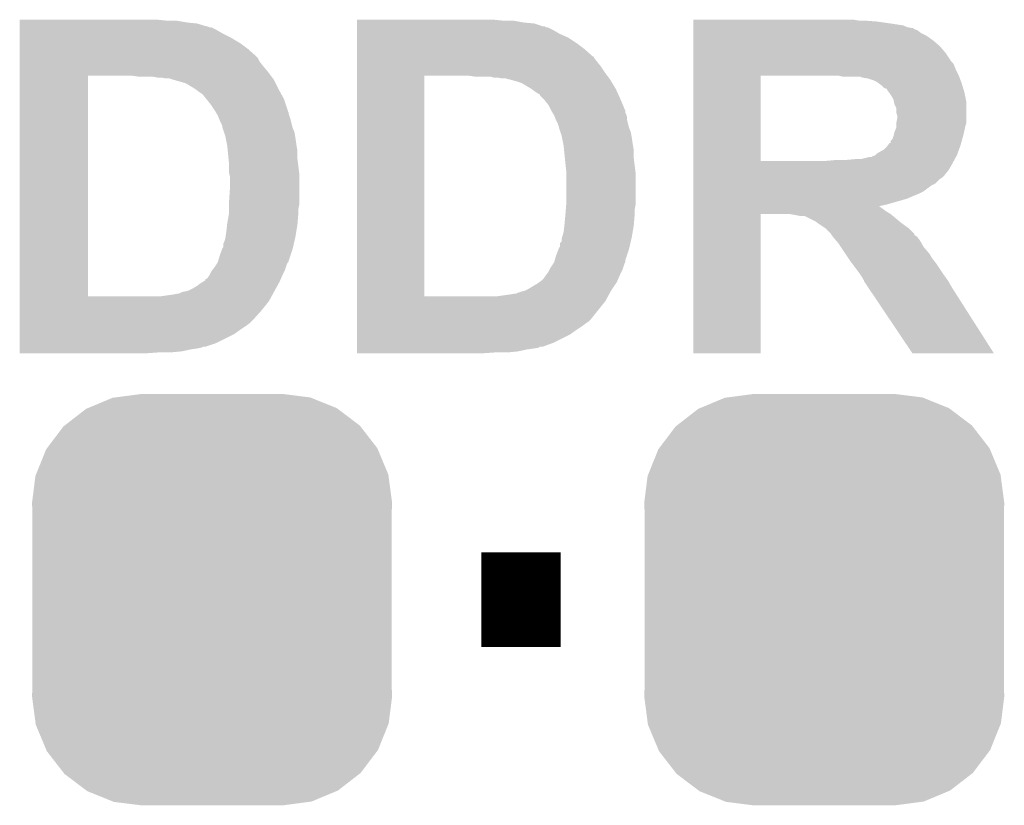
# Model space of a CAD drawing. Extents: x -1.3 to 24.2, y -3.9 to 39.2.
# Tile 32 of 37: x 11.8 to 14.4, y 33.1 to 35.2. Entities that reach past the tile are written whole.
import ezdxf

# ---------------------------------------------------------------- set-up
doc = ezdxf.new("R2010")
doc.units = 0
doc.layers.get('0').update_dxf_attribs({"linetype": 'CONTINUOUS'})
doc.layers.add('THERMO_10_CLICK_V101_GTO', color=14, linetype='CONTINUOUS')
doc.layers.add('THERMO_10_CLICK_V101_GTS', color=12, linetype='CONTINUOUS')

# ---------------------------------------------------------------- blocks, each defined once
blk = doc.blocks.new('CUSTOM_69')
for points in [[(-0.333154, 0.513288), (-0.266706, 0.541062), (0.334372, 0.513288), (0.265446, 0.541062)], [(-0.266706, 0.541062), (-0.259492, 0.54202), (0.265446, 0.541062), (0.263068, 0.54202)], [(-0.259492, 0.54202), (-0.1905, 0.55118), (0.263068, 0.54202), (0.1905, 0.55118)], [(-0.394942, 0.46695), (-0.337632, 0.511416), (0.39571, 0.46695), (0.33685, 0.511416)], [(-0.337632, 0.511416), (-0.333154, 0.513288), (0.33685, 0.511416), (0.334372, 0.513288)], [(-0.442246, 0.406212), (-0.39837, 0.46429), (0.442836, 0.406212), (0.397774, 0.46429)], [(-0.39837, 0.46429), (-0.394942, 0.46695), (0.397774, 0.46429), (0.39571, 0.46695)], [(-0.471976, 0.335286), (-0.444708, 0.402952), (0.472482, 0.335286), (0.4442, 0.402952)], [(-0.444708, 0.402952), (-0.442246, 0.406212), (0.4442, 0.402952), (0.442836, 0.406212)], [(-0.4826, 0.25908), (-0.47344, 0.331648), (0.4826, 0.25908), (0.472966, 0.331648)], [(-0.47344, 0.331648), (-0.471976, 0.335286), (0.472966, 0.331648), (0.472482, 0.335286)], [(-0.48133, 0.231872), (-0.4826, 0.25908), (0.48133, 0.231872), (0.4826, 0.25908)], [(-0.48133, -0.231872), (-0.48133, 0.231872), (0.48133, -0.231872), (0.48133, 0.231872)], [(-0.4826, -0.25908), (-0.48133, -0.231872), (0.4826, -0.25908), (0.48133, -0.231872)], [(-0.472964, -0.331648), (-0.4826, -0.25908), (0.47344, -0.331648), (0.4826, -0.25908)], [(-0.472482, -0.335286), (-0.472964, -0.331648), (0.471974, -0.335286), (0.47344, -0.331648)], [(-0.444198, -0.402952), (-0.472482, -0.335286), (0.444708, -0.402952), (0.471974, -0.335286)], [(-0.442836, -0.406212), (-0.444198, -0.402952), (0.442244, -0.406212), (0.444708, -0.402952)], [(-0.397772, -0.46429), (-0.442836, -0.406212), (0.39837, -0.46429), (0.442244, -0.406212)], [(-0.39571, -0.46695), (-0.397772, -0.46429), (0.39494, -0.46695), (0.39837, -0.46429)], [(-0.336848, -0.511416), (-0.39571, -0.46695), (0.337632, -0.511416), (0.39494, -0.46695)], [(-0.334372, -0.513288), (-0.336848, -0.511416), (0.333152, -0.513288), (0.337632, -0.511416)], [(-0.265444, -0.541062), (-0.334372, -0.513288), (0.266706, -0.541062), (0.333152, -0.513288)], [(-0.263068, -0.54202), (-0.265444, -0.541062), (0.25949, -0.54202), (0.266706, -0.541062)], [(-0.1905, -0.55118), (-0.263068, -0.54202), (0.1905, -0.55118), (0.25949, -0.54202)]]:
    blk.add_solid(points)

msp = doc.modelspace()

# ---------------------------------------------------------------- linework, layer by layer
at = {"layer": 'THERMO_10_CLICK_V101_GTO', "const_width": 0.254}
msp.add_lwpolyline([(13.02512, 33.6042), (13.23848, 33.6042)], dxfattribs=at)
at = {"layer": 'THERMO_10_CLICK_V101_GTO'}
for points in [[(11.788162, 35.15614), (11.788164, 35.15868), (12.181838, 35.15614), (12.15644, 35.15868)], [(11.788162, 35.15106), (11.788162, 35.15614), (12.237718, 35.15106), (12.207242, 35.15614)], [(12.692402, 35.15614), (12.692404, 35.15868), (13.083538, 35.15614), (13.05814, 35.15868)], [(12.692402, 35.15106), (12.692402, 35.15614), (13.139418, 35.15106), (13.111482, 35.15614)], [(13.594102, 35.15614), (13.594104, 35.15868), (14.038582, 35.15614), (14.023342, 35.15868)], [(13.594102, 35.1536), (13.594102, 35.15614), (14.08684, 35.1536), (14.05382, 35.15614)], [(13.594102, 35.14852), (13.594102, 35.1536), (14.1224, 35.14852), (14.08684, 35.1536)], [(11.788162, 35.14852), (11.788162, 35.15106), (12.263122, 35.14852), (12.237718, 35.15106)], [(11.788162, 35.1409), (11.788162, 35.14852), (12.288522, 35.1409), (12.263122, 35.14852)], [(11.788162, 35.140898), (11.788162, 35.1409), (12.291064, 35.140898), (12.288522, 35.1409)], [(11.788162, 35.13836), (11.788162, 35.140898), (12.296144, 35.13836), (12.291064, 35.140898)], [(11.788162, 35.138358), (11.788162, 35.13836), (12.301224, 35.138358), (12.296144, 35.13836)], [(11.788162, 35.13074), (11.788162, 35.138358), (12.316458, 35.13074), (12.301224, 35.138358)], [(11.788162, 35.12058), (11.788162, 35.13074), (12.33424, 35.12058), (12.316458, 35.13074)], [(12.692402, 35.148518), (12.692402, 35.15106), (13.167362, 35.148518), (13.139418, 35.15106)], [(12.692402, 35.1409), (12.692402, 35.148518), (13.190224, 35.1409), (13.167362, 35.148518)], [(12.692402, 35.140894), (12.692402, 35.1409), (13.195306, 35.140894), (13.190224, 35.1409)], [(12.692402, 35.13836), (12.692402, 35.140894), (13.197844, 35.13836), (13.195306, 35.140894)], [(12.692402, 35.138358), (12.692402, 35.13836), (13.202924, 35.138358), (13.197844, 35.13836)], [(12.692402, 35.13074), (12.692402, 35.138358), (13.218158, 35.13074), (13.202924, 35.138358)], [(12.692402, 35.12058), (12.692402, 35.13074), (13.235942, 35.12058), (13.218158, 35.13074)], [(13.594102, 35.143438), (13.594102, 35.14852), (14.155422, 35.143438), (14.1224, 35.14852)], [(13.594102, 35.13836), (13.594102, 35.143438), (14.168122, 35.13836), (14.155422, 35.143438)], [(13.594102, 35.135816), (13.594102, 35.13836), (14.183364, 35.135816), (14.168122, 35.13836)], [(13.594102, 35.13328), (13.594102, 35.135816), (14.185904, 35.13328), (14.183364, 35.135816)], [(13.594102, 35.130738), (13.594102, 35.13328), (14.193522, 35.130738), (14.185904, 35.13328)], [(13.594102, 35.12312), (13.594102, 35.130738), (14.203682, 35.12312), (14.193522, 35.130738)], [(11.788162, 35.11042), (11.788162, 35.12058), (12.354558, 35.11042), (12.33424, 35.12058)], [(11.788162, 35.09518), (11.788162, 35.11042), (12.37996, 35.09518), (12.354558, 35.11042)], [(12.692402, 35.110418), (12.692402, 35.12058), (13.258802, 35.110418), (13.235942, 35.12058)], [(12.692402, 35.09518), (12.692402, 35.110418), (13.28166, 35.09518), (13.258802, 35.110418)], [(13.594102, 35.115498), (13.594102, 35.12312), (14.218918, 35.115498), (14.203682, 35.12312)], [(13.594102, 35.1028), (13.594102, 35.115498), (14.2367, 35.1028), (14.218918, 35.115498)], [(13.594102, 35.08756), (13.594102, 35.1028), (14.254482, 35.08756), (14.2367, 35.1028)], [(11.78816, 35.07994), (11.788162, 35.09518), (12.40028, 35.07994), (12.37996, 35.09518)], [(11.78816, 35.05962), (11.78816, 35.07994), (12.42314, 35.05962), (12.40028, 35.07994)], [(12.6924, 35.07994), (12.692402, 35.09518), (13.30198, 35.07994), (13.28166, 35.09518)], [(12.6924, 35.05962), (12.6924, 35.07994), (13.324844, 35.05962), (13.30198, 35.07994)], [(13.5941, 35.06978), (13.594102, 35.08756), (14.26972, 35.06978), (14.254482, 35.08756)], [(11.78816, 35.057076), (11.78816, 35.05962), (12.425682, 35.057076), (12.42314, 35.05962)], [(11.78816, 35.046922), (11.78816, 35.057076), (12.43076, 35.046922), (12.425682, 35.057076)], [(11.78816, 35.03422), (11.78816, 35.046922), (12.44092, 35.03422), (12.43076, 35.046922)], [(12.6924, 35.059596), (12.6924, 35.05962), (13.32738, 35.059596), (13.324844, 35.05962)], [(12.6924, 35.057074), (12.6924, 35.059596), (13.327384, 35.057074), (13.32738, 35.059596)], [(12.6924, 35.04692), (12.6924, 35.057074), (13.335, 35.04692), (13.327384, 35.057074)], [(12.6924, 35.03422), (12.6924, 35.04692), (13.34516, 35.03422), (13.335, 35.04692)], [(13.5941, 35.046918), (13.5941, 35.06978), (14.284962, 35.046918), (14.26972, 35.06978)], [(13.5941, 35.041836), (13.5941, 35.046918), (14.290042, 35.041836), (14.284962, 35.046918)], [(11.78816, 35.01898), (11.78816, 35.03422), (12.45362, 35.01898), (12.44092, 35.03422)], [(12.6924, 35.01898), (12.6924, 35.03422), (13.35532, 35.01898), (13.34516, 35.03422)], [(13.594098, 35.00882), (13.5941, 35.02406), (14.30528, 35.00882), (14.29766, 35.02406)], [(13.5941, 35.03676), (13.5941, 35.041836), (14.29258, 35.03676), (14.290042, 35.041836)], [(13.5941, 35.02406), (13.5941, 35.03676), (14.29766, 35.02406), (14.29258, 35.03676)], [(11.788144, 34.417022), (11.788158, 35.008818), (11.971022, 34.417022), (11.971042, 35.008818)], [(11.788158, 35.00882), (11.78816, 35.01898), (12.46124, 35.00882), (12.45362, 35.01898)], [(11.788158, 35.008818), (11.788158, 35.00882), (11.971042, 35.008818), (12.087858, 35.00882)], [(12.105642, 35.00628), (12.087858, 35.00882), (12.463146, 35.00628), (12.46124, 35.00882)], [(12.156442, 35.00374), (12.143742, 35.00628), (12.46505, 35.00374), (12.463146, 35.00628)], [(12.179302, 35.0012), (12.166602, 35.00374), (12.466954, 35.0012), (12.46505, 35.00374)], [(12.189462, 35.001198), (12.179302, 35.0012), (12.466956, 35.001198), (12.466954, 35.0012)], [(12.19708, 34.99866), (12.189462, 35.001198), (12.46886, 34.99866), (12.466956, 35.001198)], [(12.197088, 34.998658), (12.19708, 34.99866), (12.46886, 34.998658), (12.46886, 34.99866)], [(12.232644, 34.9885), (12.197088, 34.998658), (12.47394, 34.9885), (12.46886, 34.998658)], [(12.692384, 34.417022), (12.692398, 35.00882), (12.87272, 34.417022), (12.872742, 35.00882)], [(12.692398, 35.00882), (12.6924, 35.01898), (13.362942, 35.00882), (13.35532, 35.01898)], [(13.007342, 35.00628), (12.989558, 35.00882), (13.364846, 35.00628), (13.362942, 35.00882)], [(13.058142, 35.00374), (13.047982, 35.00628), (13.366752, 35.00374), (13.364846, 35.00628)], [(13.081002, 35.0012), (13.068302, 35.00374), (13.368656, 35.0012), (13.366752, 35.00374)], [(13.091162, 35.001198), (13.081002, 35.0012), (13.368658, 35.001198), (13.368656, 35.0012)], [(13.098784, 34.99866), (13.091162, 35.001198), (13.370562, 34.99866), (13.368658, 35.001198)], [(13.101332, 34.998658), (13.101324, 34.99866), (13.370562, 34.998658), (13.370562, 34.99866)], [(13.1191, 34.99358), (13.101332, 34.998658), (13.37361, 34.99358), (13.370562, 34.998658)], [(13.594092, 34.780242), (13.594098, 35.00882), (13.77442, 34.780242), (13.774442, 35.00882)], [(13.992862, 35.00628), (13.982702, 35.00882), (14.306234, 35.00628), (14.30528, 35.00882)], [(14.041124, 35.006278), (13.992862, 35.00628), (14.306234, 35.006278), (14.306234, 35.00628)], [(14.046202, 35.00374), (14.041124, 35.006278), (14.307186, 35.00374), (14.306234, 35.006278)], [(14.061442, 35.001198), (14.046202, 35.00374), (14.30814, 35.001198), (14.307186, 35.00374)], [(14.07668, 34.99612), (14.061442, 35.001198), (14.310044, 34.99612), (14.30814, 35.001198)], [(14.08684, 34.991038), (14.07668, 34.99612), (14.31195, 34.991038), (14.310044, 34.99612)], [(12.25804, 34.97326), (12.232644, 34.9885), (12.48156, 34.97326), (12.47394, 34.9885)], [(12.2682, 34.96564), (12.25804, 34.97326), (12.485718, 34.96564), (12.48156, 34.97326)], [(13.134342, 34.9885), (13.1191, 34.99358), (13.376658, 34.9885), (13.37361, 34.99358)], [(13.15974, 34.97326), (13.134342, 34.9885), (13.3858, 34.97326), (13.376658, 34.9885)], [(13.159744, 34.973258), (13.15974, 34.97326), (13.3858, 34.973258), (13.3858, 34.97326)], [(13.1699, 34.96564), (13.159744, 34.973258), (13.389264, 34.96564), (13.3858, 34.973258)], [(14.090222, 34.988502), (14.08684, 34.991038), (14.3129, 34.988502), (14.31195, 34.991038)], [(14.097, 34.983418), (14.090222, 34.988502), (14.314426, 34.983418), (14.3129, 34.988502)], [(14.104624, 34.9758), (14.097, 34.983418), (14.316712, 34.9758), (14.314426, 34.983418)], [(14.112242, 34.973252), (14.104624, 34.9758), (14.317476, 34.973252), (14.316712, 34.9758)], [(14.114782, 34.96818), (14.112242, 34.973252), (14.318998, 34.96818), (14.317476, 34.973252)], [(14.11859, 34.963102), (14.114782, 34.96818), (14.32052, 34.963102), (14.318998, 34.96818)], [(12.275822, 34.960558), (12.2682, 34.96564), (12.488488, 34.960558), (12.485718, 34.96564)], [(12.280902, 34.955478), (12.275822, 34.960558), (12.49126, 34.955478), (12.488488, 34.960558)], [(12.28903, 34.945318), (12.280902, 34.955478), (12.4968, 34.945318), (12.49126, 34.955478)], [(12.30122, 34.93008), (12.28903, 34.945318), (12.50188, 34.93008), (12.4968, 34.945318)], [(13.177522, 34.96056), (13.1699, 34.96564), (13.391574, 34.96056), (13.389264, 34.96564)], [(13.1826, 34.958006), (13.177522, 34.96056), (13.392734, 34.958006), (13.391574, 34.96056)], [(13.182606, 34.955474), (13.1826, 34.958006), (13.393886, 34.955474), (13.392734, 34.958006)], [(13.19276, 34.94532), (13.182606, 34.955474), (13.3985, 34.94532), (13.393886, 34.955474)], [(13.195302, 34.942778), (13.19276, 34.94532), (13.39956, 34.942778), (13.3985, 34.94532)], [(13.205462, 34.930078), (13.195302, 34.942778), (13.40485, 34.930078), (13.39956, 34.942778)], [(14.122402, 34.958018), (14.11859, 34.963102), (14.321538, 34.958018), (14.32052, 34.963102)], [(14.130022, 34.945318), (14.122402, 34.958018), (14.324078, 34.945318), (14.321538, 34.958018)], [(14.131546, 34.937698), (14.130022, 34.945318), (14.3256, 34.937698), (14.324078, 34.945318)], [(12.31138, 34.914842), (12.30122, 34.93008), (12.50696, 34.914842), (12.50188, 34.93008)], [(12.311384, 34.914836), (12.31138, 34.914842), (12.50696, 34.914836), (12.50696, 34.914842)], [(12.31291, 34.912294), (12.311384, 34.914836), (12.506966, 34.912294), (12.50696, 34.914836)], [(13.21308, 34.914842), (13.205462, 34.930078), (13.411198, 34.914842), (13.40485, 34.930078)], [(13.213084, 34.914836), (13.21308, 34.914842), (13.4112, 34.914836), (13.411198, 34.914842)], [(13.216132, 34.909756), (13.213084, 34.914836), (13.411202, 34.909756), (13.4112, 34.914836)], [(14.132562, 34.932618), (14.131546, 34.937698), (14.325598, 34.932618), (14.3256, 34.937698)], [(14.13764, 34.922456), (14.132562, 34.932618), (14.325598, 34.922456), (14.325598, 34.932618)], [(14.137642, 34.909758), (14.13764, 34.922456), (14.325598, 34.909758), (14.325598, 34.922456)], [(12.314432, 34.909756), (12.31291, 34.912294), (12.5095, 34.909756), (12.506966, 34.912294)], [(12.31748, 34.904678), (12.314432, 34.909756), (12.509502, 34.904678), (12.5095, 34.909756)], [(12.319, 34.902142), (12.31748, 34.904678), (12.510348, 34.902142), (12.509502, 34.904678)], [(12.32408, 34.88944), (12.319, 34.902142), (12.514578, 34.88944), (12.510348, 34.902142)], [(12.32916, 34.879278), (12.32408, 34.88944), (12.517122, 34.879278), (12.514578, 34.88944)], [(13.21918, 34.904678), (13.216132, 34.909756), (13.41374, 34.904678), (13.411202, 34.909756)], [(13.2207, 34.902142), (13.21918, 34.904678), (13.414586, 34.902142), (13.41374, 34.904678)], [(13.222736, 34.897056), (13.2207, 34.902142), (13.41628, 34.897056), (13.414586, 34.902142)], [(13.22578, 34.88944), (13.222736, 34.897056), (13.41628, 34.88944), (13.41628, 34.897056)], [(13.225782, 34.889438), (13.22578, 34.88944), (13.41628, 34.889438), (13.41628, 34.88944)], [(13.23086, 34.879278), (13.225782, 34.889438), (13.418822, 34.879278), (13.41628, 34.889438)], [(14.13764, 34.881818), (14.14018, 34.894518), (14.325598, 34.881818), (14.325598, 34.894518)], [(14.14018, 34.902136), (14.137642, 34.909758), (14.325598, 34.902136), (14.325598, 34.909758)], [(14.14018, 34.894518), (14.14018, 34.902136), (14.325598, 34.894518), (14.325598, 34.902136)], [(12.3317, 34.871656), (12.32916, 34.879278), (12.519028, 34.871656), (12.517122, 34.879278)], [(12.331702, 34.869118), (12.3317, 34.871656), (12.519662, 34.869118), (12.519028, 34.871656)], [(12.335936, 34.856418), (12.331702, 34.869118), (12.52474, 34.856418), (12.519662, 34.869118)], [(13.2334, 34.871656), (13.23086, 34.879278), (13.420728, 34.871656), (13.418822, 34.879278)], [(13.233402, 34.869118), (13.2334, 34.871656), (13.421362, 34.869118), (13.420728, 34.871656)], [(13.237636, 34.856418), (13.233402, 34.869118), (13.42644, 34.856418), (13.421362, 34.869118)], [(14.13256, 34.856418), (14.137638, 34.869116), (14.319108, 34.856418), (14.32193, 34.869116)], [(14.137638, 34.874198), (14.13764, 34.881818), (14.32306, 34.874198), (14.325598, 34.881818)], [(14.137638, 34.869116), (14.137638, 34.874198), (14.32193, 34.869116), (14.32306, 34.874198)], [(12.33932, 34.846258), (12.335936, 34.856418), (12.526434, 34.846258), (12.52474, 34.856418)], [(12.340336, 34.84118), (12.33932, 34.846258), (12.52728, 34.84118), (12.526434, 34.846258)], [(12.343894, 34.8234), (12.340336, 34.84118), (12.52982, 34.8234), (12.52728, 34.84118)], [(13.24102, 34.846258), (13.237636, 34.856418), (13.428134, 34.846258), (13.42644, 34.856418)], [(13.242036, 34.84118), (13.24102, 34.846258), (13.42898, 34.84118), (13.428134, 34.846258)], [(13.245594, 34.8234), (13.242036, 34.84118), (13.43152, 34.8234), (13.42898, 34.84118)], [(14.1224, 34.833554), (14.127476, 34.838638), (14.313128, 34.833554), (14.314514, 34.838638)], [(14.127476, 34.838638), (14.13002, 34.846262), (14.314514, 34.838638), (14.316594, 34.846262)], [(14.13002, 34.846262), (14.13129, 34.85134), (14.316594, 34.846262), (14.31798, 34.85134)], [(14.13129, 34.85134), (14.13256, 34.856418), (14.31798, 34.85134), (14.319108, 34.856418)], [(12.3444, 34.820862), (12.343894, 34.8234), (12.530244, 34.820862), (12.52982, 34.8234)], [(12.345672, 34.808158), (12.3444, 34.820862), (12.53236, 34.808158), (12.530244, 34.820862)], [(13.2461, 34.820862), (13.245594, 34.8234), (13.431944, 34.820862), (13.43152, 34.8234)], [(13.247372, 34.808158), (13.2461, 34.820862), (13.43406, 34.808158), (13.431944, 34.820862)], [(14.08684, 34.800538), (14.104618, 34.810698), (14.302046, 34.800538), (14.30574, 34.810698)], [(14.104618, 34.810698), (14.112238, 34.81832), (14.30574, 34.810698), (14.308512, 34.81832)], [(14.112238, 34.81832), (14.11605, 34.8234), (14.308512, 34.81832), (14.31036, 34.8234)], [(14.11605, 34.8234), (14.119856, 34.828472), (14.31036, 34.8234), (14.311742, 34.828472)], [(14.119856, 34.828472), (14.122378, 34.82848), (14.311742, 34.828472), (14.311744, 34.82848)], [(14.122378, 34.82848), (14.1224, 34.833554), (14.311744, 34.82848), (14.313128, 34.833554)], [(12.347704, 34.78784), (12.345672, 34.808158), (12.53236, 34.78784), (12.53236, 34.808158)], [(12.34948, 34.770062), (12.347704, 34.78784), (12.534584, 34.770062), (12.53236, 34.78784)], [(13.249404, 34.78784), (13.247372, 34.808158), (13.43406, 34.78784), (13.43406, 34.808158)], [(13.25118, 34.77006), (13.249404, 34.78784), (13.436284, 34.77006), (13.43406, 34.78784)], [(14.003022, 34.78276), (14.03096, 34.7853), (14.293272, 34.78276), (14.294658, 34.7853)], [(14.043658, 34.7853), (14.063978, 34.79038), (14.294658, 34.7853), (14.297428, 34.79038)], [(14.071594, 34.79038), (14.074138, 34.792916), (14.297428, 34.79038), (14.298812, 34.792916)], [(14.074138, 34.792916), (14.08175, 34.795458), (14.298812, 34.792916), (14.3002, 34.795458)], [(14.08175, 34.795458), (14.081756, 34.79546), (14.3002, 34.795458), (14.3002, 34.79546)], [(14.081756, 34.79546), (14.08684, 34.800538), (14.3002, 34.79546), (14.302046, 34.800538)], [(12.34948, 34.747198), (12.34948, 34.770062), (12.53744, 34.747198), (12.534584, 34.770062)], [(13.25372, 34.747198), (13.25118, 34.77006), (13.43914, 34.747198), (13.436284, 34.77006)], [(13.594092, 34.78022), (13.594092, 34.780242), (13.949682, 34.78022), (13.77442, 34.780242)], [(13.594092, 34.76752), (13.594092, 34.78022), (14.28496, 34.76752), (14.291886, 34.78022)], [(13.594092, 34.75482), (13.594092, 34.76752), (14.27734, 34.75482), (14.28496, 34.76752)], [(13.949682, 34.78022), (13.97762, 34.78276), (14.291886, 34.78022), (14.293272, 34.78276)], [(12.35202, 34.737038), (12.34948, 34.747198), (12.53744, 34.737038), (12.53744, 34.747198)], [(12.35202, 34.71164), (12.35202, 34.737038), (12.53744, 34.71164), (12.53744, 34.737038)], [(13.25372, 34.67354), (13.25372, 34.747198), (13.43914, 34.67354), (13.43914, 34.747198)], [(13.594092, 34.74212), (13.594092, 34.75482), (14.26718, 34.74212), (14.27734, 34.75482)], [(13.594092, 34.734498), (13.594092, 34.74212), (14.259556, 34.734498), (14.26718, 34.74212)], [(13.594092, 34.731958), (13.594092, 34.734498), (14.254482, 34.731958), (14.259556, 34.734498)], [(13.594092, 34.719258), (13.594092, 34.731958), (14.241776, 34.719258), (14.254482, 34.731958)], [(12.34948, 34.673542), (12.35202, 34.71164), (12.53744, 34.673542), (12.53744, 34.71164)], [(13.59409, 34.69894), (13.594092, 34.714178), (14.211298, 34.69894), (14.231622, 34.714178)], [(13.594092, 34.714178), (13.594092, 34.719258), (14.231622, 34.714178), (14.241776, 34.719258)], [(13.59409, 34.69132), (13.59409, 34.69894), (14.19606, 34.69132), (14.211298, 34.69894)], [(13.59409, 34.68624), (13.59409, 34.69132), (14.18336, 34.68624), (14.19606, 34.69132)], [(13.59409, 34.678618), (13.59409, 34.68624), (14.16558, 34.678618), (14.18336, 34.68624)], [(13.59409, 34.66338), (13.59409, 34.678618), (14.112242, 34.66338), (14.16558, 34.678618)], [(12.34948, 34.663378), (12.34948, 34.673542), (12.53744, 34.663378), (12.53744, 34.673542)], [(12.34948, 34.650678), (12.34948, 34.663378), (12.5349, 34.650678), (12.53744, 34.663378)], [(13.25196, 34.650678), (13.252938, 34.663378), (13.4366, 34.650678), (13.43914, 34.663378)], [(13.252938, 34.663378), (13.25372, 34.67354), (13.43914, 34.663378), (13.43914, 34.67354)], [(13.59409, 34.6583), (13.59409, 34.66338), (14.089598, 34.6583), (14.112242, 34.66338)], [(13.59409, 34.658296), (13.59409, 34.6583), (14.091926, 34.658296), (14.089598, 34.6583)], [(13.59409, 34.65322), (13.59409, 34.658296), (14.09954, 34.65322), (14.091926, 34.658296)], [(13.59409, 34.645598), (13.59409, 34.65322), (14.109702, 34.645598), (14.09954, 34.65322)], [(12.3444, 34.612582), (12.349018, 34.63798), (12.532782, 34.612582), (12.5349, 34.63798)], [(12.349018, 34.63798), (12.34948, 34.640518), (12.5349, 34.63798), (12.5349, 34.640518)], [(12.34948, 34.640518), (12.34948, 34.650678), (12.5349, 34.640518), (12.5349, 34.650678)], [(13.24864, 34.61258), (13.250948, 34.63798), (13.434482, 34.61258), (13.4366, 34.63798)], [(13.250948, 34.63798), (13.25118, 34.64052), (13.4366, 34.63798), (13.4366, 34.64052)], [(13.25118, 34.64052), (13.25196, 34.650678), (13.4366, 34.64052), (13.4366, 34.650678)], [(13.59408, 34.264624), (13.59409, 34.637956), (13.774396, 34.264624), (13.77442, 34.637956)], [(13.59409, 34.63798), (13.59409, 34.645598), (14.1224, 34.63798), (14.109702, 34.645598)], [(13.59409, 34.637956), (13.59409, 34.63798), (13.77442, 34.637956), (13.850618, 34.63798)], [(13.86586, 34.63544), (13.850618, 34.63798), (14.125448, 34.63544), (14.1224, 34.63798)], [(13.878558, 34.6329), (13.86586, 34.63544), (14.128496, 34.6329), (14.125448, 34.63544)], [(13.921738, 34.61766), (13.891256, 34.6329), (14.146784, 34.61766), (14.128496, 34.6329)], [(12.34186, 34.58972), (12.343834, 34.6075), (12.529396, 34.58972), (12.53236, 34.6075)], [(12.343834, 34.6075), (12.3444, 34.612582), (12.53236, 34.6075), (12.532782, 34.612582)], [(13.2461, 34.589718), (13.248074, 34.6075), (13.431096, 34.589718), (13.43406, 34.6075)], [(13.248074, 34.6075), (13.24864, 34.61258), (13.43406, 34.6075), (13.434482, 34.61258)], [(13.928514, 34.61258), (13.921738, 34.61766), (14.15288, 34.61258), (14.146784, 34.61766)], [(13.9319, 34.61004), (13.928514, 34.61258), (14.156436, 34.61004), (14.15288, 34.61258)], [(13.94714, 34.59988), (13.9319, 34.61004), (14.17066, 34.59988), (14.156436, 34.61004)], [(13.947142, 34.599878), (13.94714, 34.59988), (14.170662, 34.599878), (14.17066, 34.59988)], [(13.962378, 34.584642), (13.947142, 34.599878), (14.185896, 34.584642), (14.170662, 34.599878)], [(12.33678, 34.56432), (12.339318, 34.571938), (12.524348, 34.56432), (12.526106, 34.571938)], [(12.339318, 34.571938), (12.340044, 34.57702), (12.526106, 34.571938), (12.52728, 34.57702)], [(12.340044, 34.57702), (12.34186, 34.58972), (12.52728, 34.57702), (12.529396, 34.58972)], [(13.241014, 34.564314), (13.24102, 34.571938), (13.426046, 34.564314), (13.427806, 34.571938)], [(13.24102, 34.571938), (13.242472, 34.57702), (13.427806, 34.571938), (13.42898, 34.57702)], [(13.242472, 34.57702), (13.2461, 34.589718), (13.42898, 34.57702), (13.431096, 34.589718)], [(13.962384, 34.584636), (13.962378, 34.584642), (14.1859, 34.584636), (14.185896, 34.584642)], [(13.964076, 34.582098), (13.962384, 34.584636), (14.185908, 34.582098), (14.1859, 34.584636)], [(13.96746, 34.57702), (13.964076, 34.582098), (14.19352, 34.57702), (14.185908, 34.582098)], [(13.967462, 34.577018), (13.96746, 34.57702), (14.193522, 34.577018), (14.19352, 34.57702)], [(13.976172, 34.566858), (13.967462, 34.577018), (14.201142, 34.566858), (14.193522, 34.577018)], [(12.33075, 34.544002), (12.3317, 34.546534), (12.51966, 34.544002), (12.520244, 34.546534)], [(12.3317, 34.546534), (12.334234, 34.549072), (12.520244, 34.546534), (12.52083, 34.549072)], [(12.334234, 34.549072), (12.33424, 34.559236), (12.52083, 34.549072), (12.523174, 34.559236)], [(12.33424, 34.559236), (12.33678, 34.56432), (12.523174, 34.559236), (12.524348, 34.56432)], [(13.232448, 34.544002), (13.2334, 34.546536), (13.42136, 34.544002), (13.421944, 34.546536)], [(13.2334, 34.546536), (13.235934, 34.549074), (13.421944, 34.546536), (13.42253, 34.549074)], [(13.235934, 34.549074), (13.23594, 34.559234), (13.42253, 34.549074), (13.424874, 34.559234)], [(13.23594, 34.559234), (13.241014, 34.564314), (13.424874, 34.559234), (13.426046, 34.564314)], [(13.9827, 34.559242), (13.976172, 34.566858), (14.205496, 34.559242), (14.201142, 34.566858)], [(13.989474, 34.549082), (13.9827, 34.559242), (14.2113, 34.549082), (14.205496, 34.559242)], [(14.00133, 34.531298), (13.989474, 34.549082), (14.226542, 34.531298), (14.2113, 34.549082)], [(12.32045, 34.513516), (12.324082, 34.526222), (12.5095, 34.513516), (12.513734, 34.526222)], [(12.324082, 34.526222), (12.33075, 34.544002), (12.513734, 34.526222), (12.51966, 34.544002)], [(13.22215, 34.513516), (13.225782, 34.526222), (13.4112, 34.513516), (13.415434, 34.526222)], [(13.225782, 34.526222), (13.232448, 34.544002), (13.415434, 34.526222), (13.42136, 34.544002)], [(14.009794, 34.5186), (14.00133, 34.531298), (14.23416, 34.5186), (14.226542, 34.531298)], [(12.30503, 34.48812), (12.30884, 34.4932), (12.49934, 34.48812), (12.501032, 34.4932)], [(12.30884, 34.4932), (12.315612, 34.503358), (12.501032, 34.4932), (12.50442, 34.503358)], [(12.315612, 34.503358), (12.318998, 34.508434), (12.50442, 34.503358), (12.506956, 34.508434)], [(12.318998, 34.508436), (12.319722, 34.510974), (12.506958, 34.508436), (12.509494, 34.510974)], [(12.318998, 34.508434), (12.318998, 34.508436), (12.506956, 34.508434), (12.506958, 34.508436)], [(12.319722, 34.510974), (12.32045, 34.513516), (12.509494, 34.510974), (12.5095, 34.513516)], [(13.207998, 34.48812), (13.21054, 34.493198), (13.40358, 34.48812), (13.405272, 34.493198)], [(13.21054, 34.493198), (13.217312, 34.503358), (13.405272, 34.493198), (13.40866, 34.503358)], [(13.217312, 34.503358), (13.220698, 34.508436), (13.40866, 34.503358), (13.411198, 34.508436)], [(13.220698, 34.508436), (13.22215, 34.513516), (13.411198, 34.508436), (13.4112, 34.513516)], [(14.01318, 34.51352), (14.009794, 34.5186), (14.238224, 34.51352), (14.23416, 34.5186)], [(14.018896, 34.5059), (14.01318, 34.51352), (14.24432, 34.5059), (14.238224, 34.51352)], [(14.03604, 34.48304), (14.018896, 34.5059), (14.25956, 34.48304), (14.24432, 34.5059)], [(12.291052, 34.465258), (12.296138, 34.472878), (12.488614, 34.465258), (12.492, 34.472878)], [(12.296138, 34.472878), (12.29868, 34.47796), (12.492, 34.472878), (12.49426, 34.47796)], [(12.29868, 34.47796), (12.30122, 34.483036), (12.49426, 34.47796), (12.496798, 34.483036)], [(12.30122, 34.483036), (12.30503, 34.48812), (12.496798, 34.483036), (12.49934, 34.48812)], [(13.192758, 34.465258), (13.19784, 34.47288), (13.392854, 34.465258), (13.39624, 34.47288)], [(13.19784, 34.47288), (13.201648, 34.47796), (13.39624, 34.47288), (13.3985, 34.47796)], [(13.201648, 34.47796), (13.205458, 34.48304), (13.3985, 34.47796), (13.40104, 34.48304)], [(13.205458, 34.48304), (13.207998, 34.48812), (13.40104, 34.48304), (13.40358, 34.48812)], [(14.04112, 34.47542), (14.03604, 34.48304), (14.26464, 34.47542), (14.25956, 34.48304)], [(14.046198, 34.467802), (14.04112, 34.47542), (14.270084, 34.467802), (14.26464, 34.47542)], [(14.048738, 34.462724), (14.046198, 34.467802), (14.27371, 34.462724), (14.270084, 34.467802)], [(12.25042, 34.43732), (12.263118, 34.444938), (12.474222, 34.43732), (12.478454, 34.444938)], [(12.263118, 34.444938), (12.27328, 34.45256), (12.478454, 34.444938), (12.482688, 34.45256)], [(12.27328, 34.45256), (12.277512, 34.4551), (12.482688, 34.45256), (12.4841, 34.4551)], [(12.277512, 34.4551), (12.28597, 34.460176), (12.4841, 34.4551), (12.486356, 34.460176)], [(12.28597, 34.460176), (12.285982, 34.462706), (12.486356, 34.460176), (12.48748, 34.462706)], [(12.285982, 34.462706), (12.291052, 34.465258), (12.48748, 34.462706), (12.488614, 34.465258)], [(13.15212, 34.43732), (13.177518, 34.452558), (13.376486, 34.43732), (13.386644, 34.452558)], [(13.177518, 34.452558), (13.180902, 34.455098), (13.386644, 34.452558), (13.388338, 34.455098)], [(13.180902, 34.455098), (13.187678, 34.46018), (13.388338, 34.455098), (13.390596, 34.46018)], [(13.187678, 34.46018), (13.192758, 34.465258), (13.390596, 34.46018), (13.392854, 34.465258)], [(14.051274, 34.460186), (14.048738, 34.462724), (14.275524, 34.460186), (14.27371, 34.462724)], [(14.05128, 34.457642), (14.051274, 34.460186), (14.277342, 34.457642), (14.275524, 34.460186)], [(14.051282, 34.45764), (14.05128, 34.457642), (14.277342, 34.45764), (14.277342, 34.457642)], [(14.063214, 34.43986), (14.051282, 34.45764), (14.2875, 34.43986), (14.277342, 34.45764)], [(14.180818, 34.264608), (14.063214, 34.43986), (14.399212, 34.264608), (14.2875, 34.43986)], [(11.788142, 34.404304), (11.788144, 34.417), (12.45616, 34.404304), (12.463086, 34.417)], [(11.788144, 34.417), (11.788144, 34.417022), (12.164058, 34.417), (11.971022, 34.417022)], [(12.164058, 34.417), (12.19962, 34.42208), (12.463086, 34.417), (12.465856, 34.42208)], [(12.19962, 34.42208), (12.212318, 34.42462), (12.465856, 34.42208), (12.467242, 34.42462)], [(12.214856, 34.42462), (12.21994, 34.42716), (12.467242, 34.42462), (12.468628, 34.42716)], [(12.21994, 34.42716), (12.22756, 34.429698), (12.468628, 34.42716), (12.470012, 34.429698)], [(12.22756, 34.429698), (12.240258, 34.43224), (12.470012, 34.429698), (12.4714, 34.43224)], [(12.240258, 34.43224), (12.25042, 34.43732), (12.4714, 34.43224), (12.474222, 34.43732)], [(12.692382, 34.404304), (12.692384, 34.417), (13.35786, 34.404304), (13.364786, 34.417)], [(12.692384, 34.417), (12.692384, 34.417022), (13.065758, 34.417), (12.87272, 34.417022)], [(13.065758, 34.417), (13.10132, 34.42208), (13.364786, 34.417), (13.367556, 34.42208)], [(13.10132, 34.42208), (13.116558, 34.42462), (13.367556, 34.42208), (13.368942, 34.42462)], [(13.119096, 34.42462), (13.12418, 34.42716), (13.368942, 34.42462), (13.370328, 34.42716)], [(13.12418, 34.42716), (13.131802, 34.4297), (13.370328, 34.42716), (13.371714, 34.4297)], [(13.131802, 34.4297), (13.141958, 34.432238), (13.371714, 34.4297), (13.373098, 34.432238)], [(13.141958, 34.432238), (13.141964, 34.432242), (13.373098, 34.432238), (13.373102, 34.432242)], [(13.141964, 34.432242), (13.15212, 34.43732), (13.373102, 34.432242), (13.376486, 34.43732)], [(11.788142, 34.3789), (11.788142, 34.404304), (12.43584, 34.3789), (12.45616, 34.404304)], [(12.692382, 34.3535), (12.692382, 34.404304), (13.31722, 34.3535), (13.35786, 34.404304)], [(11.788142, 34.3535), (11.788142, 34.3789), (12.41298, 34.3535), (12.43584, 34.3789)], [(11.78814, 34.33826), (11.788142, 34.34588), (12.3952, 34.33826), (12.405358, 34.34588)], [(11.78814, 34.3281), (11.78814, 34.33826), (12.37996, 34.3281), (12.3952, 34.33826)], [(11.788142, 34.34588), (11.788142, 34.3535), (12.405358, 34.34588), (12.41298, 34.3535)], [(12.69238, 34.33826), (12.692382, 34.34588), (13.2969, 34.33826), (13.30706, 34.34588)], [(12.69238, 34.3281), (12.69238, 34.33826), (13.28166, 34.3281), (13.2969, 34.33826)], [(12.692382, 34.35096), (12.692382, 34.3535), (13.31468, 34.35096), (13.31722, 34.3535)], [(12.692382, 34.34588), (12.692382, 34.35096), (13.30706, 34.34588), (13.31468, 34.35096)], [(11.78814, 34.3154), (11.78814, 34.3281), (12.362178, 34.3154), (12.37996, 34.3281)], [(11.78814, 34.29254), (11.78814, 34.3154), (12.316458, 34.29254), (12.362178, 34.3154)], [(12.69238, 34.3154), (12.69238, 34.3281), (13.263878, 34.3154), (13.28166, 34.3281)], [(12.69238, 34.29254), (12.69238, 34.3154), (13.218158, 34.29254), (13.263878, 34.3154)], [(11.78814, 34.28238), (11.78814, 34.29254), (12.285976, 34.28238), (12.316458, 34.29254)], [(11.78814, 34.282378), (11.78814, 34.28238), (12.280896, 34.282378), (12.285976, 34.28238)], [(11.78814, 34.27984), (11.78814, 34.282378), (12.275818, 34.27984), (12.280896, 34.282378)], [(12.69238, 34.28238), (12.69238, 34.29254), (13.190216, 34.28238), (13.218158, 34.29254)], [(12.69238, 34.282374), (12.69238, 34.28238), (13.182594, 34.282374), (13.190216, 34.28238)], [(12.69238, 34.279838), (12.69238, 34.282374), (13.180058, 34.279838), (13.182594, 34.282374)], [(11.78814, 34.2773), (11.78814, 34.27984), (12.26312, 34.2773), (12.275818, 34.27984)], [(11.78814, 34.27476), (11.78814, 34.2773), (12.245342, 34.27476), (12.26312, 34.2773)], [(11.78814, 34.26968), (11.78814, 34.27476), (12.222478, 34.26968), (12.245342, 34.27476)], [(11.78814, 34.26714), (11.78814, 34.26968), (12.194542, 34.26714), (12.222478, 34.26968)], [(11.78814, 34.264624), (11.78814, 34.26714), (12.128836, 34.264624), (12.16406, 34.26714)], [(12.128502, 34.2646), (11.78814, 34.264624), (12.128502, 34.2646), (12.128836, 34.264624)], [(12.69238, 34.2773), (12.69238, 34.279838), (13.16482, 34.2773), (13.180058, 34.279838)], [(12.69238, 34.27476), (12.69238, 34.2773), (13.147042, 34.27476), (13.16482, 34.2773)], [(12.69238, 34.26968), (12.69238, 34.27476), (13.124178, 34.26968), (13.147042, 34.27476)], [(12.69238, 34.26714), (12.69238, 34.26968), (13.098782, 34.26714), (13.124178, 34.26968)], [(12.69238, 34.264624), (12.69238, 34.26714), (13.030536, 34.264624), (13.06576, 34.26714)], [(13.030202, 34.2646), (12.69238, 34.264624), (13.030202, 34.2646), (13.030536, 34.264624)], [(13.774396, 34.2646), (13.59408, 34.264624), (13.774396, 34.2646), (13.774396, 34.264624)], [(14.399216, 34.2646), (14.180818, 34.264608), (14.399216, 34.2646), (14.399212, 34.264608)]]:
    msp.add_solid(points, dxfattribs=at)

# ---------------------------------------------------------------- block references
at = {"layer": 'THERMO_10_CLICK_V101_GTS'}
for p in [(12.30376, 33.6042), (13.9446, 33.6042)]:
    msp.add_blockref('CUSTOM_69', p, dxfattribs=at)

doc.saveas('drawing.dxf')
